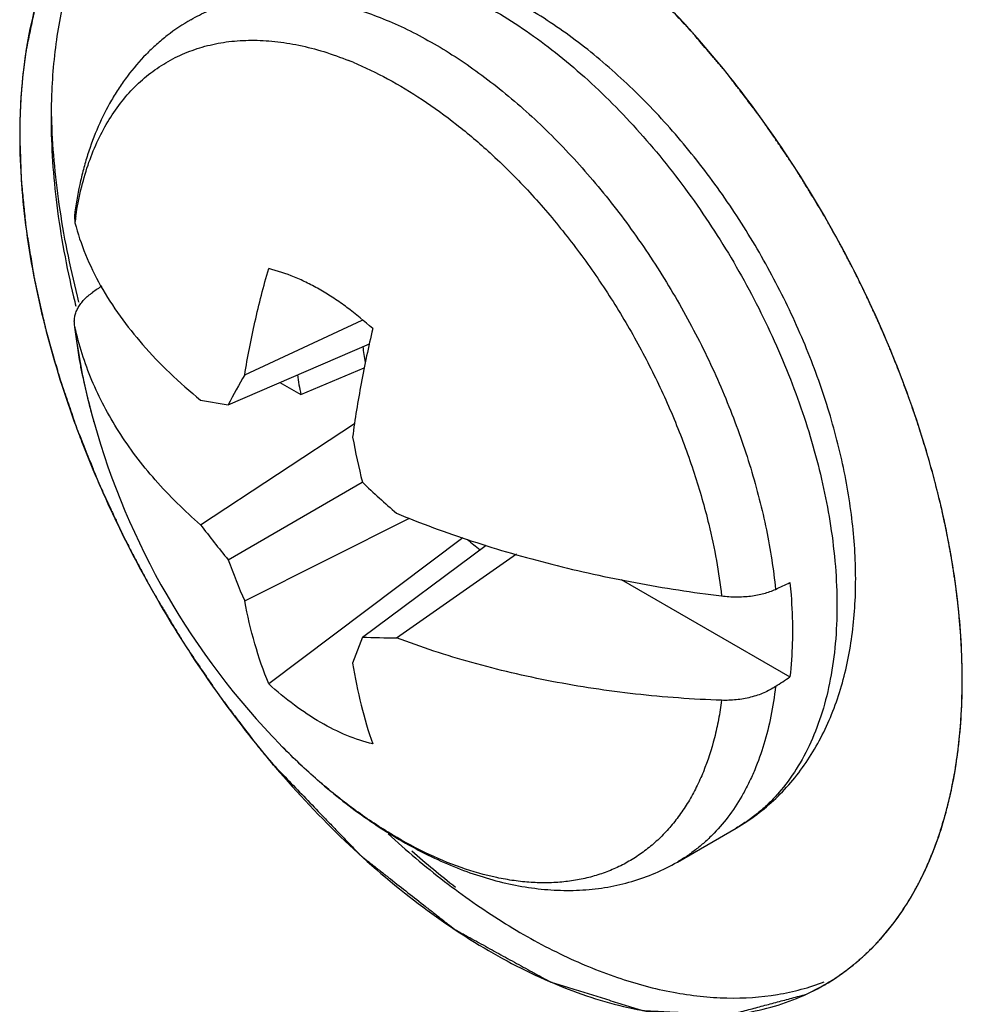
# Model space of a CAD drawing. Header units: inches. Extents: x 0 to 34, y 0 to 22.
# Tile 40 of 47: x 29.59 to 29.802, y 16.473 to 16.694. Entities that reach past the tile are written whole.
import ezdxf

# ---------------------------------------------------------------- set-up
doc = ezdxf.new("R2010")
doc.units = ezdxf.units.IN
doc.header["$LTSCALE"] = 1.87
doc.header["$MEASUREMENT"] = 0
doc.layers.get('0').update_dxf_attribs({"linetype": 'CONTINUOUS'})
doc.layers.add('02___PRT_ALL_AXES', color=7, linetype='CONTINUOUS')
doc.layers.add('03___PRT_ALL_CURVES', color=7, linetype='CONTINUOUS')

msp = doc.modelspace()

# ---------------------------------------------------------------- linework, layer by layer
at = {"color": 7, "linetype": 'CONTINUOUS'}
for p, q in [((29.6018554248, 16.6502427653), (29.6019604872, 16.6486739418)), ((29.6401608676, 16.6144303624), (29.666624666, 16.626762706)), ((29.6019604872, 16.6251668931), (29.6018596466, 16.6257738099)), ((29.6364526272, 16.6076668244), (29.6682289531, 16.6214085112)), ((29.6528053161, 16.6099739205), (29.6670657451, 16.6160225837)), ((29.6480871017, 16.6126981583), (29.6528053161, 16.6099739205)), ((29.6302512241, 16.6087097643), (29.6364526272, 16.6076668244)), ((29.6062011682, 16.6038617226), (29.6061908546, 16.6038984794)), ((29.6302512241, 16.5806721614), (29.6649001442, 16.6034339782)), ((29.6364526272, 16.5728096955), (29.6666393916, 16.5902389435)), ((29.6401608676, 16.5635081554), (29.6772673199, 16.5821713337)), ((29.6892342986, 16.5777582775), (29.6455656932, 16.5448360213)), ((29.6666407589, 16.5553794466), (29.694486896, 16.5760726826)), ((29.6743525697, 16.5552085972), (29.7013050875, 16.5740928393)), ((29.724911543, 16.5683406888), (29.7628856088, 16.5464149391)), ((29.6666407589, 16.5553794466), (29.6644429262, 16.5494879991)), ((29.7375340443, 16.5047294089), (29.7507736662, 16.5123738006))]:
    msp.add_line(p, q, dxfattribs=at)
for centre, radius, start, end in [((29.6347977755, 16.6132777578), 0.077465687, 67.3926888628, 68.1451662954), ((29.7177224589, 16.6685202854), 0.1281860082, 175.937762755, 177.8259432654), ((29.7326955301, 16.6723058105), 0.1360937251, 178.2060460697, 180.010434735), ((29.7248255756, 16.6682348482), 0.135294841, 177.8192637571, 180.0154865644), ((29.6785550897, 16.6386984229), 0.0772414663, 171.4180695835, 172.579685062), ((29.8044462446, 16.680497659), 0.2085072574, 193.4550706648, 194.0486222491), ((29.8127156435, 16.680478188), 0.2243765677, 194.5216727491, 200.2648493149), ((29.719879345, 16.6271295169), 0.0535131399, 186.8053243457, 190.6491362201), ((29.7461332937, 16.6431917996), 0.1453542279, 191.5684173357, 195.6831204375), ((29.7883188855, 16.5288015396), 0.1711230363, 149.9739753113, 152.5568100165), ((29.7121609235, 16.6225393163), 0.0606710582, 187.6631531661, 191.9528638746), ((29.8271042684, 16.6854466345), 0.2395956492, 200.1876709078, 201.2114698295), ((29.7697566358, 16.649776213), 0.1698779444, 195.6674371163, 224.3055635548), ((29.8808843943, 16.641844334), 0.2203717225, 190.837212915, 193.543587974), ((29.8176359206, 16.7490660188), 0.2191491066, 226.4484828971, 229.1700115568), ((29.7680961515, 16.6830184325), 0.1716857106, 216.5929251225, 219.9352454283), ((29.7258533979, 16.6187080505), 0.0545457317, 229.3290310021, 233.1615764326), ((29.7967115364, 16.6313100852), 0.1706025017, 200.0539396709, 203.4173855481), ((29.6743875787, 16.7309223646), 0.1757137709, 267.4731405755, 269.988584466), ((29.8296507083, 16.6819021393), 0.2400370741, 218.7935406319, 219.8062466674), ((29.745499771, 16.5205045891), 0.0501784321, 300.015023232, 308.9834478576)]:
    msp.add_arc(centre, radius, start, end, dxfattribs=at)
for major_axis, ratio, start_param, end_param in [((0.8872504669, 0.5983558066), 0.0751393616, 1.7276793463, 1.7301039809), ((0.8878346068, 0.418699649), 0.0749389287, -1.6415274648, -1.6378582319), ((0.8872504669, 0.5983558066), 0.0751393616, -1.6568314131, -1.6531621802)]:
    msp.add_ellipse((29.791074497, 16.6620847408), major_axis=major_axis, ratio=ratio, start_param=start_param, end_param=end_param, dxfattribs=at)
for points, knots in [([(29.8016627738, 16.5457159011), (29.8016627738, 16.5515988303), (29.8009040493, 16.5637381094), (29.7977935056, 16.5821825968), (29.7927104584, 16.6011019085), (29.7857678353, 16.6201268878), (29.7770930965, 16.6388976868), (29.7668565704, 16.6570581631), (29.7552498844, 16.6742554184), (29.7424986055, 16.6901612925), (29.7288468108, 16.7044716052), (29.7145519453, 16.7169109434), (29.6998874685, 16.727246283), (29.6851207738, 16.7352727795), (29.6705271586, 16.7408431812), (29.6563602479, 16.7438212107), (29.6428897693, 16.7441366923), (29.6343572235, 16.7424778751), (29.6303879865, 16.7411971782)], [0, 0, 0, 0, 0.0611681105, 0.1261451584, 0.1941900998, 0.2645695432, 0.3364679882, 0.4089560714, 0.4810937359, 0.5519555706, 0.6206740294, 0.6864608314, 0.7486752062, 0.8068468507, 0.8607691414, 0.9105315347, 0.9566345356, 1, 1, 1, 1]), ([(29.6205931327, 16.7368588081), (29.6183807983, 16.7355812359), (29.6141150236, 16.7326560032), (29.6083876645, 16.7272957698), (29.6033529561, 16.7209959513), (29.5990566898, 16.7138087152), (29.5955207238, 16.7057948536), (29.5917628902, 16.6937933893), (29.5903260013, 16.6841772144), (29.5898584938, 16.6776009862)], [0, 0, 0, 0, 0.1103616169, 0.2224142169, 0.3377020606, 0.4575827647, 0.5831426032, 0.7151963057, 1, 1, 1, 1]), ([(29.6108119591, 16.7253115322), (29.6085926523, 16.7221555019), (29.6046265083, 16.7151735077), (29.6003365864, 16.7034834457), (29.5975890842, 16.6904486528), (29.5968169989, 16.6812978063), (29.5966685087, 16.6765662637)], [0, 0, 0, 0, 0.2250955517, 0.4655968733, 0.7238172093, 1, 1, 1, 1]), ([(29.6280288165, 16.6943858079), (29.6293038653, 16.6951220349), (29.6319588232, 16.696447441), (29.6361813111, 16.6979536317), (29.640630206, 16.6989768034), (29.6452819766, 16.6995110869), (29.6501131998, 16.6995565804), (29.6550999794, 16.6991129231), (29.6602183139, 16.6981846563), (29.665443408, 16.6967759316), (29.6707506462, 16.6948952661), (29.676114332, 16.6925512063), (29.6815092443, 16.6897561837), (29.6869091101, 16.6865231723), (29.6922885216, 16.6828684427), (29.6994921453, 16.6773848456), (29.7082657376, 16.6695707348), (29.7181658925, 16.6589725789), (29.7273865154, 16.6472332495), (29.7357502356, 16.6345784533), (29.7430963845, 16.6212515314), (29.7482803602, 16.6097380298), (29.7517931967, 16.6004068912), (29.7540799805, 16.5934394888), (29.7560204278, 16.5865015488), (29.757605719, 16.5796261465), (29.7588271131, 16.5728478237), (29.759404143, 16.5683505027), (29.7596277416, 16.5661273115)], [0, 0, 0, 0, 0.0213140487, 0.0428335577, 0.0647539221, 0.08725333, 0.1104848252, 0.1345752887, 0.1596213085, 0.1856929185, 0.2128318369, 0.2410570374, 0.2703639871, 0.3007299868, 0.3321139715, 0.3644607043, 0.4317357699, 0.5019009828, 0.5741474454, 0.6475788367, 0.7212512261, 0.794211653, 0.8301419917, 0.8655505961, 0.9003326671, 0.9343972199, 0.9676539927, 1, 1, 1, 1]), ([(29.6960210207, 16.6966055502), (29.6982903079, 16.6952952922), (29.7028200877, 16.692444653), (29.7094247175, 16.687628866), (29.7159297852, 16.6822186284), (29.7222868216, 16.6762558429), (29.7284498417, 16.6697837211), (29.7343735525, 16.6628498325), (29.7400143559, 16.6555052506), (29.7471141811, 16.645219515), (29.7550205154, 16.6317063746), (29.7615247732, 16.61753804), (29.7657670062, 16.6060102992), (29.7684141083, 16.597425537), (29.7705274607, 16.5889134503), (29.7715863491, 16.5832385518), (29.7720185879, 16.580428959)], [0, 0, 0, 0, 0.055001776, 0.1122263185, 0.1714539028, 0.2324805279, 0.2950706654, 0.3589468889, 0.4238142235, 0.4893643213, 0.6211888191, 0.7518660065, 0.8160011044, 0.8789175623, 0.9403330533, 1, 1, 1, 1]), ([(29.7507736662, 16.5123738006), (29.7523843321, 16.5133037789), (29.7554974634, 16.5153619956), (29.7597700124, 16.5189940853), (29.7636104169, 16.5231233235), (29.7669961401, 16.5276973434), (29.7699101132, 16.5326673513), (29.7731982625, 16.539824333), (29.7755074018, 16.5475629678), (29.776913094, 16.5556595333), (29.7775409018, 16.5620275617), (29.7777371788, 16.5685886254), (29.7775100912, 16.575317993), (29.776867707, 16.5821885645), (29.7758180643, 16.5891722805), (29.7743699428, 16.5962393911), (29.772533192, 16.6033588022), (29.7703185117, 16.6104981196), (29.766862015, 16.6200444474), (29.7616734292, 16.6318044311), (29.7542140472, 16.6453766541), (29.7470413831, 16.6561134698), (29.7407954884, 16.6642352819), (29.7359096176, 16.6700257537), (29.7308296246, 16.675505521), (29.7255790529, 16.6806477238), (29.7201796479, 16.6854267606), (29.7146525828, 16.6898190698), (29.7090210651, 16.6938006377), (29.7051618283, 16.6961985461), (29.7032213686, 16.6973189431)], [0, 0, 0, 0, 0.0253702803, 0.0507612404, 0.0763232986, 0.102121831, 0.1282350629, 0.1547678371, 0.2094180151, 0.2377441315, 0.2668011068, 0.2966222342, 0.3272209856, 0.3585895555, 0.3906999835, 0.4235077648, 0.4569507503, 0.4909549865, 0.5254330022, 0.5954036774, 0.6660377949, 0.7364425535, 0.7712911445, 0.8057601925, 0.8397531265, 0.8731813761, 0.9059692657, 0.9380688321, 0.9694349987, 1, 1, 1, 1]), ([(29.6280287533, 16.6943859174), (29.6261880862, 16.6933231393), (29.6235324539, 16.6915337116), (29.6202637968, 16.6888045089), (29.6171701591, 16.6858448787), (29.6143643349, 16.6825696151), (29.6118710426, 16.6790358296), (29.6095653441, 16.6753038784), (29.6070676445, 16.6703256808), (29.6051040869, 16.6650539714), (29.6038301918, 16.660663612), (29.6027382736, 16.656099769), (29.6021516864, 16.6526005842), (29.6018551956, 16.6502415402)], [0, 0, 0, 0, 0.1198396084, 0.1798042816, 0.2399611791, 0.3610778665, 0.4221778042, 0.4836925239, 0.6082770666, 0.735490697, 0.8002874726, 0.8659434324, 1, 1, 1, 1]), ([(29.6021784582, 16.6502246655), (29.6024770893, 16.6522024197), (29.6032141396, 16.6560498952), (29.6047886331, 16.6615770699), (29.6067992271, 16.666695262), (29.6092347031, 16.6713716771), (29.6120812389, 16.675577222), (29.6153234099, 16.6792832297), (29.6189409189, 16.6824643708), (29.6229107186, 16.685097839), (29.627205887, 16.687165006), (29.6317966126, 16.6886526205), (29.6366516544, 16.6895513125), (29.6417386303, 16.6898583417), (29.6470249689, 16.6895726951), (29.6524780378, 16.6886994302), (29.658063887, 16.6872443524), (29.6617701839, 16.6859238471), (29.6636348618, 16.6851759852)], [0, 0, 0, 0, 0.0714317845, 0.139709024, 0.204963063, 0.2674769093, 0.327628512, 0.3858942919, 0.4428531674, 0.4991569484, 0.555495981, 0.6125584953, 0.6709899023, 0.7313577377, 0.7941336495, 0.8596788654, 0.9282508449, 1, 1, 1, 1]), ([(29.6645766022, 16.6847910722), (29.6672212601, 16.6836899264), (29.6725383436, 16.6811282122), (29.6803087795, 16.6764339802), (29.6880146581, 16.670833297), (29.6929578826, 16.666616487), (29.6954014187, 16.6643783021)], [0, 0, 0, 0, 0.2313887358, 0.475759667, 0.7323514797, 1, 1, 1, 1]), ([(29.5966018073, 16.6722810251), (29.5966018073, 16.6657215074), (29.5975450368, 16.6521520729), (29.6000327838, 16.638791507), (29.6016619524, 16.6319816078)], [0, 0, 0, 0, 0.4836837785, 1, 1, 1, 1]), ([(29.5895307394, 16.6681982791), (29.5895307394, 16.6610427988), (29.5906528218, 16.6462088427), (29.5935882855, 16.631641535), (29.5955072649, 16.6242166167)], [0, 0, 0, 0, 0.4826835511, 1, 1, 1, 1]), ([(29.6954014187, 16.6643783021), (29.6983077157, 16.6617162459), (29.7039852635, 16.6560590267), (29.7119184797, 16.6468376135), (29.7193096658, 16.6368589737), (29.7260502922, 16.6262694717), (29.7320424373, 16.6152233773), (29.7371990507, 16.6038812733), (29.7414447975, 16.5924092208), (29.7436653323, 16.5846516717), (29.7446004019, 16.5807906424)], [0, 0, 0, 0, 0.1202705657, 0.2442760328, 0.37088528, 0.4988860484, 0.6270281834, 0.7540617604, 0.8787700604, 1, 1, 1, 1]), ([(29.6019604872, 16.6486739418), (29.6025833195, 16.6462519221), (29.6042138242, 16.641386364), (29.6064610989, 16.6367772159), (29.6077394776, 16.6344987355)], [0, 0, 0, 0, 0.4890690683, 1, 1, 1, 1]), ([(29.6401608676, 16.6144303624), (29.6408038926, 16.6184114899), (29.6423692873, 16.6264409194), (29.6444160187, 16.6343605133), (29.6455656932, 16.638339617)], [0, 0, 0, 0, 0.4933245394, 1, 1, 1, 1]), ([(29.6689781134, 16.624821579), (29.6671274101, 16.626507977), (29.6642703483, 16.6288776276), (29.6602855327, 16.6316709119), (29.6573241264, 16.6335052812), (29.654361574, 16.6350997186), (29.6505081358, 16.6368595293), (29.6475419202, 16.6378582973), (29.6455656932, 16.638339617)], [0, 0, 0, 0, 0.2751677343, 0.4070043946, 0.5345991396, 0.6577844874, 0.7764641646, 1, 1, 1, 1]), ([(29.6077394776, 16.6344987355), (29.6103956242, 16.6297646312), (29.6153734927, 16.6229409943), (29.6233191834, 16.6146686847), (29.6278546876, 16.6106707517), (29.6302512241, 16.6087097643)], [0, 0, 0, 0, 0.473456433, 0.7299174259, 1, 1, 1, 1]), ([(29.6018595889, 16.6257738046), (29.6018239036, 16.6260920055), (29.601805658, 16.626739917), (29.6019410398, 16.6277130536), (29.6022370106, 16.628678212), (29.6026898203, 16.6296240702), (29.6032941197, 16.6305404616), (29.6043173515, 16.631738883), (29.6052561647, 16.6325181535), (29.605935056, 16.6329880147)], [0, 0, 0, 0, 0.1104696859, 0.2223990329, 0.3375415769, 0.4573599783, 0.5829827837, 0.7151523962, 1, 1, 1, 1]), ([(29.6019284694, 16.6251726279), (29.6023433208, 16.6216279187), (29.6034969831, 16.6144609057), (29.6052058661, 16.6074073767), (29.606200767, 16.6038632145)], [0, 0, 0, 0, 0.4922584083, 1, 1, 1, 1]), ([(29.6037318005, 16.614042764), (29.6035410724, 16.6149790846), (29.6028301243, 16.6186666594), (29.6022755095, 16.6223847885), (29.6019604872, 16.6251668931)], [0, 0, 0, 0, 0.2544444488, 1, 1, 1, 1]), ([(29.6302512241, 16.5806721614), (29.6266239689, 16.5838077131), (29.6215375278, 16.5887995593), (29.6156311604, 16.596043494), (29.6117830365, 16.6015819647), (29.608472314, 16.6072792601), (29.605709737, 16.6131169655), (29.6035069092, 16.6190740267), (29.6024104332, 16.6231315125), (29.6019604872, 16.6251668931)], [0, 0, 0, 0, 0.268236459, 0.3970169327, 0.5225228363, 0.6451219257, 0.7652483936, 0.8833815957, 1, 1, 1, 1]), ([(29.6689781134, 16.624821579), (29.668013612, 16.6207364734), (29.6662975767, 16.6126337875), (29.6649831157, 16.6044557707), (29.6644429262, 16.6004102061)], [0, 0, 0, 0, 0.5070028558, 1, 1, 1, 1]), ([(29.6037408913, 16.5987582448), (29.6060767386, 16.5927391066), (29.6112609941, 16.5808143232), (29.6203828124, 16.563538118), (29.6307829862, 16.5469995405), (29.6385184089, 16.5365475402), (29.642563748, 16.5315150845)], [0, 0, 0, 0, 0.2485605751, 0.4999976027, 0.7514269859, 1, 1, 1, 1]), ([(29.6743525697, 16.5832462), (29.6771035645, 16.5821125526), (29.6827112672, 16.5799283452), (29.6942960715, 16.5758986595), (29.7094025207, 16.5715308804), (29.7281792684, 16.5674173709), (29.7410009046, 16.5654434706), (29.7474914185, 16.5646462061)], [0, 0, 0, 0, 0.1179492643, 0.2384941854, 0.4861410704, 0.7407743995, 1, 1, 1, 1]), ([(29.7446004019, 16.5807906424), (29.7452546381, 16.5780892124), (29.7463886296, 16.5727346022), (29.7471887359, 16.5673193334), (29.7474914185, 16.5646462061)], [0, 0, 0, 0, 0.508164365, 1, 1, 1, 1]), ([(29.7720185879, 16.580428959), (29.7724847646, 16.5773987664), (29.7731933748, 16.5714339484), (29.7734492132, 16.5654311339), (29.7734492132, 16.5624959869)], [0, 0, 0, 0, 0.5108894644, 1, 1, 1, 1]), ([(29.7628856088, 16.5676431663), (29.7629761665, 16.5667163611), (29.7632893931, 16.5630809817), (29.7634332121, 16.5594304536), (29.7634332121, 16.5567128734)], [0, 0, 0, 0, 0.2552124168, 1, 1, 1, 1]), ([(29.7474914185, 16.5646462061), (29.7485858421, 16.5645117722), (29.750769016, 16.5643733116), (29.7534730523, 16.5645212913), (29.7555470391, 16.5648408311), (29.7570043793, 16.5651711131), (29.7583644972, 16.5655910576), (29.7592214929, 16.5659383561), (29.7596277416, 16.5661273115)], [0, 0, 0, 0, 0.2674495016, 0.529218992, 0.6550779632, 0.776090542, 0.8913265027, 1, 1, 1, 1]), ([(29.6455656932, 16.5448360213), (29.6443806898, 16.5477891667), (29.642281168, 16.5539401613), (29.6407824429, 16.5602621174), (29.6401608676, 16.5635081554)], [0, 0, 0, 0, 0.4905206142, 1, 1, 1, 1]), ([(29.7734492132, 16.5624959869), (29.7734492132, 16.5596448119), (29.7732190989, 16.5540852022), (29.7721251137, 16.5460341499), (29.7702970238, 16.5385612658), (29.7677490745, 16.5317393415), (29.7645027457, 16.5256339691), (29.7612026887, 16.5211531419), (29.7582543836, 16.5180173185), (29.7559111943, 16.5159013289), (29.7534231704, 16.5140059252), (29.7516698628, 16.5128912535), (29.7507736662, 16.5123738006)], [0, 0, 0, 0, 0.1485449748, 0.289454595, 0.4226456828, 0.5485356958, 0.6678750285, 0.7817913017, 0.8372265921, 0.8919105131, 0.9460844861, 1, 1, 1, 1]), ([(29.7634332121, 16.5567128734), (29.7634332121, 16.5558329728), (29.7633892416, 16.5523947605), (29.7631657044, 16.5489581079), (29.7628856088, 16.5464149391)], [0, 0, 0, 0, 0.2559005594, 1, 1, 1, 1]), ([(29.7474914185, 16.5411391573), (29.7410154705, 16.5413702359), (29.728209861, 16.5422999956), (29.7094135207, 16.5451247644), (29.6914293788, 16.5493307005), (29.6799053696, 16.5530963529), (29.6743525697, 16.5552085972)], [0, 0, 0, 0, 0.2599370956, 0.5144571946, 0.7616878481, 1, 1, 1, 1]), ([(29.6644429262, 16.5494879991), (29.6649609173, 16.5463215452), (29.6662042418, 16.5401903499), (29.667974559, 16.5341873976), (29.6689781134, 16.5313179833)], [0, 0, 0, 0, 0.5134992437, 1, 1, 1, 1]), ([(29.6572719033, 16.5361622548), (29.6552284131, 16.5373421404), (29.6511666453, 16.5400391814), (29.6474163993, 16.5431496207), (29.6455656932, 16.5448360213)], [0, 0, 0, 0, 0.4851801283, 1, 1, 1, 1]), ([(29.787452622, 16.4926853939), (29.7898378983, 16.4960774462), (29.7940623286, 16.5036395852), (29.7984787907, 16.5163579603), (29.8011144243, 16.5305811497), (29.8016627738, 16.5405582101), (29.8016627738, 16.5457159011)], [0, 0, 0, 0, 0.2233526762, 0.4632875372, 0.7221961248, 1, 1, 1, 1]), ([(29.7596277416, 16.5442477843), (29.7593722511, 16.5420025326), (29.7586975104, 16.537631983), (29.7571419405, 16.5313413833), (29.7553978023, 16.5264271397), (29.7537467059, 16.522760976), (29.7519702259, 16.5193480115), (29.7494523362, 16.515399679), (29.7464990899, 16.5118663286), (29.7439241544, 16.5093611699), (29.7419000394, 16.507649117), (29.7397739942, 16.5060954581), (29.7382900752, 16.5051660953), (29.7375339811, 16.5047295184)], [0, 0, 0, 0, 0.1443334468, 0.282056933, 0.4133328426, 0.4767361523, 0.538749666, 0.6589761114, 0.7750525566, 0.8319453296, 0.8882789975, 0.9442345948, 1, 1, 1, 1]), ([(29.7596277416, 16.5442477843), (29.7588069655, 16.543701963), (29.7569906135, 16.5427438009), (29.7540057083, 16.5417487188), (29.7507947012, 16.5411790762), (29.748591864, 16.5410998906), (29.7474914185, 16.5411391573)], [0, 0, 0, 0, 0.2326853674, 0.4816682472, 0.7400609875, 1, 1, 1, 1]), ([(29.7474914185, 16.5411391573), (29.7473035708, 16.5396971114), (29.7468544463, 16.5368670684), (29.7456580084, 16.5314494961), (29.7440031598, 16.5263180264), (29.7418648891, 16.5215688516), (29.7400723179, 16.5182936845), (29.7380718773, 16.51526015), (29.7358689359, 16.5124784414), (29.7334706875, 16.5099577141), (29.7308846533, 16.5077064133), (29.728118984, 16.5057324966), (29.7251831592, 16.5040420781), (29.7220865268, 16.5026416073), (29.7188398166, 16.5015349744), (29.7154537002, 16.5007258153), (29.7119393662, 16.5002168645), (29.7083083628, 16.5000085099), (29.7045723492, 16.5001018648), (29.7007431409, 16.5004959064), (29.695445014, 16.5014347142), (29.6886444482, 16.503386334), (29.680452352, 16.5068415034), (29.6721956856, 16.5114015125), (29.6639760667, 16.5170082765), (29.6558945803, 16.5235912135), (29.6507533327, 16.528492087), (29.6482258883, 16.5310799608)], [0, 0, 0, 0, 0.0330886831, 0.0651499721, 0.1261943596, 0.1553061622, 0.1835621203, 0.2110538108, 0.2378887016, 0.2641930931, 0.2901077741, 0.3157850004, 0.3413841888, 0.3670672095, 0.3929931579, 0.4193136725, 0.4461693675, 0.473684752, 0.5019690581, 0.5311128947, 0.5611881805, 0.6243061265, 0.6916025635, 0.7630841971, 0.8385633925, 0.9176934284, 1, 1, 1, 1]), ([(29.6689781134, 16.5313179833), (29.667001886, 16.5317993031), (29.6629712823, 16.5331564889), (29.6591767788, 16.5350624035), (29.6572719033, 16.5361622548)], [0, 0, 0, 0, 0.4804422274, 1, 1, 1, 1]), ([(29.6482258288, 16.5310799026), (29.6516026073, 16.5276224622), (29.6568646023, 16.5227199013), (29.6642859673, 16.5168393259), (29.6716753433, 16.5116286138), (29.679323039, 16.5071852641), (29.6871663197, 16.5036554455), (29.6930042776, 16.5015295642), (29.6988526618, 16.499912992), (29.7046913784, 16.4988278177), (29.7104954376, 16.4982981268), (29.7162343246, 16.4983465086), (29.7218663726, 16.4989976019), (29.7273410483, 16.5002597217), (29.7326022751, 16.5021408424), (29.7359289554, 16.5038026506), (29.7375340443, 16.5047294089)], [0, 0, 0, 0, 0.1448839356, 0.2151243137, 0.2837430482, 0.4158509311, 0.4794245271, 0.5414066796, 0.6019219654, 0.661122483, 0.7192059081, 0.7763771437, 0.8328687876, 0.8888373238, 0.9444362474, 1, 1, 1, 1]), ([(29.645250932, 16.5282319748), (29.6501382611, 16.5223676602), (29.6602387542, 16.5113586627), (29.6765612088, 16.4969413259), (29.6933766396, 16.4852755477), (29.7102775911, 16.4766654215), (29.7244250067, 16.4721130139), (29.7353423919, 16.470322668), (29.7430995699, 16.4698824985), (29.7505610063, 16.4703237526), (29.757677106, 16.471651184), (29.7643985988, 16.4738513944), (29.7685978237, 16.4758989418), (29.7706003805, 16.4770553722)], [0, 0, 0, 0, 0.1570070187, 0.3066727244, 0.4470493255, 0.5767976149, 0.6954878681, 0.7509197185, 0.8039741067, 0.8549571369, 0.9042778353, 0.9524389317, 1, 1, 1, 1]), ([(29.6724349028, 16.5111062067), (29.6765119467, 16.5073516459), (29.6847735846, 16.5003473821), (29.6977098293, 16.4912578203), (29.7107333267, 16.4839597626), (29.7236517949, 16.4785599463), (29.7362837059, 16.475147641), (29.7484501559, 16.4737885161), (29.7599663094, 16.4745206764), (29.7672039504, 16.4764547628), (29.770590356, 16.4777590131)], [0, 0, 0, 0, 0.1528607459, 0.2982828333, 0.4354061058, 0.5637978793, 0.6834777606, 0.7950818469, 0.899915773, 1, 1, 1, 1]), ([(29.7770668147, 16.4814995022), (29.7790229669, 16.4830803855), (29.78275781, 16.4865829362), (29.7859655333, 16.4905706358), (29.787452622, 16.4926853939)], [0, 0, 0, 0, 0.4931207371, 1, 1, 1, 1])]:
    msp.add_open_spline(points, degree=3, knots=knots, dxfattribs=at)
at = {"layer": '02___PRT_ALL_AXES', "color": 7, "linetype": 'CONTINUOUS'}
for centre, radius, start, end in [((29.814066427, 16.6855197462), 0.2182307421, 194.1570945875, 194.5275382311), ((29.8081342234, 16.6540560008), 0.1963107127, 228.4015833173, 232.1299258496)]:
    msp.add_arc(centre, radius, start, end, dxfattribs=at)
msp.add_open_spline([(29.5966510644, 16.6725625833), (29.5968208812, 16.6659548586), (29.5980519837, 16.6523428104), (29.6007462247, 16.6389532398), (29.60246362, 16.6321445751)], degree=3, knots=[0, 0, 0, 0, 0.4848878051, 1, 1, 1, 1], dxfattribs=at)
at = {"layer": '03___PRT_ALL_CURVES', "color": 4, "linetype": 'CONTINUOUS'}
for p, q in [((29.591016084, 16.6877649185), (29.5903671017, 16.6830650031)), ((29.642563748, 16.5315150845), (29.6464567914, 16.526796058)), ((29.7863218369, 16.4911305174), (29.7873641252, 16.492559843)), ((29.7839413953, 16.4881738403), (29.7863218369, 16.4911305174)), ((29.766568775, 16.474965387), (29.7698072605, 16.4766070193)), ((29.7698072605, 16.4766070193), (29.7707025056, 16.4771144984))]:
    msp.add_line(p, q, dxfattribs=at)
for points, knots in [([(29.6153053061, 16.7333411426), (29.6145614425, 16.7326791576), (29.6134456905, 16.7316861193), (29.6119578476, 16.7303623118), (29.6110283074, 16.7295344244), (29.6102838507, 16.7288732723), (29.609820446, 16.7284574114), (29.6094922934, 16.7281716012), (29.6093106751, 16.7280000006), (29.60915127, 16.7277972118), (29.608944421, 16.7275543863), (29.6084542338, 16.7269628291), (29.6077163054, 16.7260792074), (29.6067340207, 16.7248987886), (29.6057509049, 16.7237194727), (29.6050148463, 16.7228333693), (29.6045222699, 16.7222449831), (29.6043197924, 16.7219963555), (29.6041513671, 16.7218055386), (29.6040065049, 16.7215851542), (29.6037639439, 16.7211857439), (29.6034117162, 16.7206223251), (29.602851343, 16.7197168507), (29.6021497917, 16.7185863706), (29.6014485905, 16.7174554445), (29.6008876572, 16.7165506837), (29.600466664, 16.7158724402), (29.6001168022, 16.7153061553), (29.599869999, 16.714911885), (29.5997319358, 16.7146832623), (29.5996200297, 16.7145211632), (29.599540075, 16.7143232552), (29.5994223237, 16.7140718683), (29.5992214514, 16.7136261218), (29.5989317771, 16.7129923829), (29.5985853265, 16.7122305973), (29.5981230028, 16.7112153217), (29.5975451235, 16.7099461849), (29.5969676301, 16.7086766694), (29.596504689, 16.7076619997), (29.5962175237, 16.7070256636), (29.5960121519, 16.7065845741), (29.5959016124, 16.7063257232), (29.5958167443, 16.7060412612), (29.5957018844, 16.7056944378), (29.5954334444, 16.7048548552), (29.5950277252, 16.7035985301), (29.5944886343, 16.701921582), (29.5939485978, 16.7002455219), (29.5935450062, 16.6989871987), (29.5932738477, 16.6981501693), (29.5931639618, 16.6977986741), (29.5930688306, 16.6975238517), (29.593000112, 16.697225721), (29.5928921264, 16.6966931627), (29.5927314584, 16.6959380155), (29.592477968, 16.6947266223), (29.5921598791, 16.6932134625), (29.5916516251, 16.6907917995), (29.5912702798, 16.6889756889), (29.591016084, 16.6877649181)], [0, 0, 0, 0, 0.0625, 0.09375, 0.125, 0.140625, 0.15625, 0.1640625, 0.16796875, 0.171875, 0.1796875, 0.1875, 0.21875, 0.25, 0.28125, 0.3125, 0.3203125, 0.328125, 0.33203125, 0.3359375, 0.34375, 0.359375, 0.375, 0.40625, 0.4375, 0.453125, 0.46875, 0.484375, 0.4921875, 0.49609375, 0.5, 0.50390625, 0.5078125, 0.515625, 0.53125, 0.546875, 0.5625, 0.59375, 0.625, 0.640625, 0.65625, 0.6640625, 0.66796875, 0.671875, 0.6796875, 0.6875, 0.71875, 0.75, 0.78125, 0.8125, 0.8203125, 0.828125, 0.83203125, 0.8359375, 0.84375, 0.859375, 0.875, 0.90625, 0.9375, 1, 1, 1, 1]), ([(29.7706985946, 16.6500762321), (29.7698468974, 16.6514715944), (29.7685692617, 16.6535645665), (29.7668661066, 16.6563554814), (29.7658008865, 16.6580992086), (29.7649504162, 16.6594955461), (29.7644149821, 16.6603651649), (29.7639955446, 16.6610679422), (29.7635435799, 16.661744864), (29.7627375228, 16.6629174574), (29.7615939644, 16.6645989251), (29.7602180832, 16.6666137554), (29.7588439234, 16.6686301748), (29.7576960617, 16.6703076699), (29.7568975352, 16.6714872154), (29.7564335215, 16.6721530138), (29.7559404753, 16.6727878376), (29.755334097, 16.6735919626), (29.7538705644, 16.6755130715), (29.7521663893, 16.6777580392), (29.7504595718, 16.679999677), (29.7496081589, 16.6811232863), (29.7491185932, 16.681761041), (29.7487599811, 16.6822514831), (29.7483686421, 16.6826955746), (29.7478582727, 16.6833038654), (29.7469598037, 16.6843608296), (29.7451668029, 16.6864804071), (29.7433714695, 16.6885962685), (29.7418347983, 16.6904137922), (29.7411919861, 16.6911663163), (29.7406835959, 16.6917794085), (29.7401537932, 16.6923520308), (29.7392166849, 16.6933353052), (29.737883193, 16.6947498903), (29.7362806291, 16.6964428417), (29.7346791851, 16.6981381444), (29.7333428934, 16.6995468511), (29.7324106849, 16.7005404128), (29.7318730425, 16.7010965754), (29.7313167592, 16.7016091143), (29.7306277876, 16.7022647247), (29.7295218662, 16.7033053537), (29.7281406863, 16.7046089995), (29.7259301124, 16.7066932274), (29.7242723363, 16.7082567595), (29.723167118, 16.709299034)], [0, 0, 0, 0, 0.0625, 0.09375, 0.125, 0.140625, 0.15625, 0.1640625, 0.171875, 0.1875, 0.21875, 0.25, 0.28125, 0.3125, 0.328125, 0.3359375, 0.34375, 0.359375, 0.375, 0.4375, 0.46875, 0.484375, 0.4921875, 0.5, 0.5078125, 0.515625, 0.53125, 0.5625, 0.625, 0.640625, 0.65625, 0.6640625, 0.671875, 0.6875, 0.71875, 0.75, 0.78125, 0.8125, 0.828125, 0.8359375, 0.84375, 0.859375, 0.875, 0.90625, 0.9375, 1, 1, 1, 1]), ([(29.5895307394, 16.6681982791), (29.5895734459, 16.6669458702), (29.5896375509, 16.6650672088), (29.5897228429, 16.6625625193), (29.589776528, 16.6609966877), (29.5898186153, 16.6597449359), (29.589846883, 16.6589605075), (29.5898627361, 16.6584155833), (29.5898779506, 16.6580976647), (29.58991635, 16.657755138), (29.589956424, 16.657335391), (29.5900591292, 16.6563210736), (29.5902103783, 16.6548025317), (29.5904139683, 16.6527760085), (29.5906158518, 16.6507504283), (29.5907881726, 16.6490608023), (29.5909009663, 16.6478811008), (29.5909776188, 16.6472022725), (29.591100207, 16.6465057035), (29.5912377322, 16.6456410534), (29.5915808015, 16.6435609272), (29.5919759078, 16.6411354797), (29.5923750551, 16.6387102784), (29.592571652, 16.6374964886), (29.5926885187, 16.6368048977), (29.5927634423, 16.6362805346), (29.592887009, 16.6357778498), (29.5930347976, 16.6351000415), (29.5933013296, 16.633917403), (29.5936779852, 16.6322260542), (29.5941316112, 16.6301973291), (29.5945096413, 16.6285062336), (29.5948112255, 16.6271540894), (29.5950018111, 16.6263074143), (29.5951310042, 16.62571791), (29.595211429, 16.6253760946), (29.5953167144, 16.6250156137), (29.5954398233, 16.6245713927), (29.5957422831, 16.6235000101), (29.5961929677, 16.6218951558), (29.5967959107, 16.6197540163), (29.5973971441, 16.6176134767), (29.5979021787, 16.6158288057), (29.5982480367, 16.6145811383), (29.5984576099, 16.613865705), (29.5987121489, 16.613140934), (29.5990149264, 16.6122381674), (29.5995079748, 16.6107919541), (29.6001213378, 16.6089847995), (29.6011043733, 16.6060930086), (29.6018412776, 16.6039242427), (29.6023326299, 16.6024783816)], [0, 0, 0, 0, 0.0625, 0.09375, 0.125, 0.140625, 0.15625, 0.1640625, 0.16796875, 0.171875, 0.1796875, 0.1875, 0.21875, 0.25, 0.28125, 0.3125, 0.328125, 0.3359375, 0.34375, 0.359375, 0.375, 0.4375, 0.46875, 0.484375, 0.4921875, 0.5, 0.5078125, 0.515625, 0.53125, 0.5625, 0.59375, 0.625, 0.640625, 0.65625, 0.6640625, 0.66796875, 0.671875, 0.6796875, 0.6875, 0.71875, 0.75, 0.78125, 0.8125, 0.828125, 0.8359375, 0.84375, 0.859375, 0.875, 0.90625, 0.9375, 1, 1, 1, 1]), ([(29.7875408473, 16.6149282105), (29.7872539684, 16.6156428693), (29.7866804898, 16.6170718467), (29.78603407, 16.6186809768), (29.7856049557, 16.6197514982), (29.7854234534, 16.6202008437), (29.7852845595, 16.6205526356), (29.7851225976, 16.6209325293), (29.7848284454, 16.6216103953), (29.7844138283, 16.6225720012), (29.7839139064, 16.6237286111), (29.7834145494, 16.6248853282), (29.78299852, 16.6258466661), (29.7827068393, 16.626525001), (29.782540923, 16.6269041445), (29.7823778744, 16.6272513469), (29.7821730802, 16.6276962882), (29.7818459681, 16.628402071), (29.7814368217, 16.6292864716), (29.7809462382, 16.6303465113), (29.7805364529, 16.6312311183), (29.7802514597, 16.631848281), (29.7800857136, 16.6322041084), (29.7799695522, 16.6324620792), (29.7798222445, 16.6327540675), (29.7796366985, 16.6331315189), (29.7793069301, 16.6337975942), (29.7788384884, 16.6347461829), (29.7782751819, 16.635885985), (29.7778061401, 16.6368347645), (29.7774305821, 16.6375955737), (29.7771964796, 16.6380671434), (29.7770077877, 16.6384533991), (29.7768242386, 16.638806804), (29.7765054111, 16.6394100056), (29.7760487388, 16.6402796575), (29.7755010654, 16.6413200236), (29.7749539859, 16.6423605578), (29.7744958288, 16.6432297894), (29.7741795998, 16.6438337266), (29.773991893, 16.6441859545), (29.7737778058, 16.6445650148), (29.7735192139, 16.6450296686), (29.7728911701, 16.646152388), (29.7719522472, 16.6478332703), (29.7711163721, 16.649328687), (29.7706985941, 16.6500762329)], [0, 0, 0, 0, 0.0625, 0.125, 0.140625, 0.15625, 0.1640625, 0.171875, 0.1875, 0.21875, 0.25, 0.28125, 0.3125, 0.328125, 0.3359375, 0.34375, 0.359375, 0.375, 0.40625, 0.4375, 0.46875, 0.484375, 0.4921875, 0.5, 0.5078125, 0.515625, 0.53125, 0.5625, 0.59375, 0.625, 0.640625, 0.65625, 0.6640625, 0.671875, 0.6875, 0.71875, 0.75, 0.78125, 0.8125, 0.828125, 0.8359375, 0.84375, 0.859375, 0.875, 0.9375, 1, 1, 1, 1]), ([(29.7980803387, 16.5793452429), (29.7977717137, 16.5807553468), (29.7973791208, 16.582519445), (29.7969284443, 16.5846319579), (29.7965843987, 16.5860496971), (29.7962273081, 16.5874706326), (29.7958754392, 16.5888893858), (29.7956533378, 16.5897788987), (29.7955013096, 16.5903961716), (29.7954091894, 16.5907572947), (29.7952973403, 16.5911500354), (29.7951642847, 16.5916301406), (29.7949476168, 16.5924043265), (29.7946781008, 16.5933702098), (29.7943540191, 16.5945291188), (29.7940844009, 16.5954978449), (29.7938679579, 16.5962657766), (29.7937076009, 16.5968610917), (29.7935397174, 16.5973824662), (29.7933185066, 16.5981034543), (29.7930410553, 16.5989958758), (29.7927086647, 16.6000703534), (29.7924310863, 16.6009655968), (29.792210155, 16.6016803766), (29.7920695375, 16.6021307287), (29.7919628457, 16.6024826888), (29.7918349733, 16.6028650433), (29.7916013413, 16.603548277), (29.7912728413, 16.604517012), (29.7907436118, 16.6060707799), (29.7902193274, 16.6076251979), (29.78968293, 16.6091748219), (29.7891048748, 16.610706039), (29.7883966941, 16.612626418), (29.7878257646, 16.6141607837), (29.7875408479, 16.6149282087)], [0, 0, 0, 0, 0.125, 0.15625, 0.1875, 0.25, 0.28125, 0.3125, 0.328125, 0.3359375, 0.34375, 0.359375, 0.375, 0.40625, 0.4375, 0.46875, 0.484375, 0.5, 0.515625, 0.53125, 0.5625, 0.59375, 0.625, 0.640625, 0.65625, 0.6640625, 0.671875, 0.6875, 0.71875, 0.75, 0.8125, 0.84375, 0.875, 0.9375, 1, 1, 1, 1]), ([(29.6023326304, 16.6024783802), (29.6029529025, 16.6009302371), (29.6038834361, 16.5986080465), (29.6051236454, 16.5955116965), (29.6058998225, 16.5935766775), (29.6065183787, 16.5920282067), (29.6069104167, 16.5910614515), (29.6072115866, 16.5902856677), (29.6075582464, 16.5895185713), (29.6081860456, 16.5881801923), (29.6090717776, 16.5862660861), (29.610139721, 16.5839701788), (29.6112052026, 16.5816736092), (29.6120970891, 16.5797611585), (29.6127141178, 16.5784198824), (29.6130780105, 16.5776574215), (29.6134844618, 16.5769099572), (29.6139779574, 16.5759704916), (29.6147756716, 16.5744702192), (29.6157701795, 16.5725938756), (29.6169640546, 16.570342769), (29.6179609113, 16.5684664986), (29.6186543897, 16.5671536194), (29.6190574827, 16.5664026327), (29.6193405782, 16.5658415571), (29.619697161, 16.5652722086), (29.620146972, 16.5645159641), (29.6209460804, 16.5631911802), (29.6220814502, 16.5612994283), (29.6234464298, 16.5590286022), (29.6245837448, 16.5571375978), (29.625492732, 16.5556219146), (29.6260630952, 16.5546811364), (29.6265142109, 16.5539135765), (29.6268667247, 16.5533788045), (29.6272232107, 16.5528554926), (29.6279341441, 16.551802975), (29.6290013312, 16.5502266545), (29.6304241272, 16.5481235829), (29.6318457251, 16.5460205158), (29.6330344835, 16.5442690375), (29.6338585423, 16.5430407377), (29.6343420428, 16.5423424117), (29.6348730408, 16.5416574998), (29.6355205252, 16.5407967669), (29.636565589, 16.5394221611), (29.6378688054, 16.5377030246), (29.6399556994, 16.5349528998), (29.6415204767, 16.5328901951), (29.6425637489, 16.5315150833)], [0, 0, 0, 0, 0.0625, 0.09375, 0.125, 0.140625, 0.15625, 0.1640625, 0.171875, 0.1875, 0.21875, 0.25, 0.28125, 0.3125, 0.328125, 0.3359375, 0.34375, 0.359375, 0.375, 0.40625, 0.4375, 0.46875, 0.484375, 0.4921875, 0.5, 0.5078125, 0.515625, 0.53125, 0.5625, 0.59375, 0.625, 0.640625, 0.65625, 0.6640625, 0.671875, 0.6796875, 0.6875, 0.71875, 0.75, 0.78125, 0.8125, 0.828125, 0.8359375, 0.84375, 0.859375, 0.875, 0.90625, 0.9375, 1, 1, 1, 1]), ([(29.8016627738, 16.5457159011), (29.8016511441, 16.5463636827), (29.8016291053, 16.5476586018), (29.8015954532, 16.5492804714), (29.8015813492, 16.5505712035), (29.8015208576, 16.5518864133), (29.8014470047, 16.5532090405), (29.8013783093, 16.5545279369), (29.8013336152, 16.5553553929), (29.801304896, 16.5559288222), (29.801284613, 16.5562654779), (29.8012497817, 16.5566359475), (29.8012112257, 16.5570874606), (29.8011467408, 16.5578163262), (29.8010671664, 16.5587253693), (29.800970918, 16.559816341), (29.8008918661, 16.5607278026), (29.8008262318, 16.5614513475), (29.8007834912, 16.5620094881), (29.8007160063, 16.5625085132), (29.8006346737, 16.5631945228), (29.8005300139, 16.5640450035), (29.8004058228, 16.5650683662), (29.8003016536, 16.5659212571), (29.8002192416, 16.5666019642), (29.8001657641, 16.567031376), (29.8001274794, 16.5673657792), (29.8000727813, 16.5677335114), (29.7999694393, 16.568392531), (29.7998257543, 16.5693258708), (29.7996518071, 16.5704494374), (29.7994776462, 16.5715717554), (29.7993058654, 16.5726955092), (29.7991247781, 16.5738147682), (29.7988389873, 16.575286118), (29.798497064, 16.5771325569), (29.7982188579, 16.578607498), (29.7980803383, 16.5793452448)], [0, 0, 0, 0, 0.0625, 0.125, 0.15625, 0.1875, 0.25, 0.28125, 0.3125, 0.328125, 0.3359375, 0.34375, 0.359375, 0.375, 0.40625, 0.4375, 0.46875, 0.484375, 0.5, 0.515625, 0.53125, 0.5625, 0.59375, 0.625, 0.640625, 0.65625, 0.6640625, 0.671875, 0.6875, 0.71875, 0.75, 0.78125, 0.8125, 0.84375, 0.875, 0.9375, 1, 1, 1, 1]), ([(29.7980112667, 16.515965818), (29.7981444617, 16.516511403), (29.7984109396, 16.5176021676), (29.7987103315, 16.5188311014), (29.7989105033, 16.5196477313), (29.7989930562, 16.5199919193), (29.7990610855, 16.5202581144), (29.7991218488, 16.5205577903), (29.7992247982, 16.5210977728), (29.7993737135, 16.5218611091), (29.7995512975, 16.5227802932), (29.7997303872, 16.5236996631), (29.7998755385, 16.5244625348), (29.8000007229, 16.5250805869), (29.8000929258, 16.5256702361), (29.8001968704, 16.526397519), (29.8003264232, 16.5272745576), (29.8004547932, 16.5281500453), (29.8005616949, 16.5288812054), (29.8006371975, 16.5293903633), (29.8006792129, 16.5296853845), (29.8007139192, 16.5298951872), (29.8007364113, 16.530148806), (29.8007706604, 16.5304716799), (29.8008286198, 16.53104384), (29.8009123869, 16.5318574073), (29.8010127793, 16.5328356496), (29.8011121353, 16.5338121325), (29.8011984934, 16.5346300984), (29.8012595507, 16.5352751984), (29.801291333, 16.5358866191), (29.801341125, 16.5366623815), (29.80139648, 16.5375886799), (29.8014533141, 16.5385150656), (29.8014994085, 16.53929061), (29.8015336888, 16.5398259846), (29.8015502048, 16.5401437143), (29.8015551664, 16.5405059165), (29.8015653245, 16.540943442), (29.8015793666, 16.5416519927), (29.8015976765, 16.5425347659), (29.8016265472, 16.5439488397), (29.8016482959, 16.5450090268), (29.8016627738, 16.5457159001)], [0, 0, 0, 0, 0.0625, 0.125, 0.140625, 0.15625, 0.1640625, 0.171875, 0.1875, 0.21875, 0.25, 0.28125, 0.3125, 0.328125, 0.34375, 0.375, 0.40625, 0.4375, 0.46875, 0.484375, 0.4921875, 0.5, 0.5078125, 0.515625, 0.53125, 0.5625, 0.59375, 0.625, 0.65625, 0.671875, 0.6875, 0.71875, 0.75, 0.78125, 0.8125, 0.828125, 0.8359375, 0.84375, 0.859375, 0.875, 0.90625, 0.9375, 1, 1, 1, 1]), ([(29.6464567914, 16.5267960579), (29.6489448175, 16.5242104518), (29.6526768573, 16.520332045), (29.6570309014, 16.5158072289), (29.6595189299, 16.5132216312), (29.661384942, 16.5112824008), (29.6629399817, 16.5096664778), (29.664183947, 16.50837351), (29.6649615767, 16.5075659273), (29.6655833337, 16.5069186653), (29.665972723, 16.5065168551), (29.66624371, 16.5062301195), (29.6664010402, 16.5060748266), (29.666567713, 16.50595176), (29.6667728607, 16.5057869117), (29.6672678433, 16.5054003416), (29.6680092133, 16.5048166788), (29.6689983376, 16.504040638), (29.6699872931, 16.503264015), (29.6713059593, 16.5022287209), (29.6736135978, 16.5004168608), (29.6769102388, 16.4978285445), (29.6802068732, 16.4952401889), (29.682514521, 16.4934283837), (29.6838331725, 16.4923930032), (29.6848221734, 16.4916166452), (29.6858111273, 16.4908396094), (29.6865529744, 16.4902587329), (29.6870473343, 16.4898685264), (29.6872536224, 16.4897103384), (29.6874179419, 16.4895735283), (29.6875848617, 16.4894742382), (29.6878781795, 16.4893179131), (29.6882965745, 16.4890854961), (29.6889663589, 16.4887187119), (29.6898034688, 16.4882584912), (29.691142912, 16.4875231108), (29.6928171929, 16.4866035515), (29.6948263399, 16.4855002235), (29.6968354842, 16.4843968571), (29.6988446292, 16.4832935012), (29.7008537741, 16.4821901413), (29.7028629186, 16.4810867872), (29.7045372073, 16.4801673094), (29.7058766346, 16.4794317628), (29.7067137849, 16.4789719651), (29.7073834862, 16.4786043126), (29.7078858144, 16.4783280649), (29.7083042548, 16.4780994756), (29.7085974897, 16.4779362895), (29.7087645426, 16.4778479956), (29.7088912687, 16.477767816), (29.7090125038, 16.4777409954), (29.709176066, 16.4776866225), (29.7094614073, 16.4776001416), (29.7098695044, 16.4774720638), (29.7103590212, 16.477320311), (29.71101178, 16.4771172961), (29.7118277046, 16.4768637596), (29.7131331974, 16.4764579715), (29.7147650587, 16.4759507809), (29.7167232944, 16.4753421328), (29.7186815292, 16.4747334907), (29.7206397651, 16.4741248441), (29.7225979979, 16.4735162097), (29.7245562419, 16.4729075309), (29.7261880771, 16.4724004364), (29.7274936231, 16.4719944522), (29.7283094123, 16.4717414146), (29.728962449, 16.4715373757), (29.7293696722, 16.4714135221), (29.7296565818, 16.4713194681), (29.7298176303, 16.4712772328), (29.7299677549, 16.4712783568), (29.730159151, 16.4712649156), (29.7304632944, 16.4712517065), (29.7308441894, 16.4712323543), (29.7314532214, 16.4712029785), (29.7322146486, 16.4711657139), (29.7331283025, 16.4711212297), (29.7343465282, 16.471061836), (29.7364784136, 16.4709579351), (29.7395239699, 16.4708094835), (29.7425695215, 16.4706610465), (29.7447014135, 16.4705571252), (29.7459196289, 16.4704977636), (29.7468333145, 16.4704531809), (29.7475946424, 16.4704162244), (29.7482038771, 16.4703862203), (29.7485842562, 16.470368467), (29.7488894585, 16.4703519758), (29.7490781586, 16.4703468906), (29.7492338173, 16.4703308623), (29.7493723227, 16.4703584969), (29.7496067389, 16.4704271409), (29.7499457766, 16.4705146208), (29.7504859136, 16.4706605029), (29.7511618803, 16.4708408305), (29.7522429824, 16.4711304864), (29.7535945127, 16.471492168), (29.7552162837, 16.4719263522), (29.7573786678, 16.4725052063), (29.7600816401, 16.4732287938), (29.7633252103, 16.4740970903), (29.7654875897, 16.4746759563), (29.7665687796, 16.4749653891)], [0, 0, 0, 0, 0.0625, 0.09375, 0.109375, 0.125, 0.140625, 0.1484375, 0.15625, 0.16015625, 0.1640625, 0.166015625, 0.1669921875, 0.16796875, 0.169921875, 0.171875, 0.1796875, 0.1875, 0.1953125, 0.203125, 0.21875, 0.25, 0.28125, 0.296875, 0.3046875, 0.3125, 0.3203125, 0.328125, 0.330078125, 0.33203125, 0.3330078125, 0.333984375, 0.3359375, 0.33984375, 0.34375, 0.3515625, 0.359375, 0.375, 0.390625, 0.40625, 0.421875, 0.4375, 0.453125, 0.46875, 0.4765625, 0.484375, 0.48828125, 0.4921875, 0.49609375, 0.498046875, 0.4990234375, 0.5, 0.5009765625, 0.501953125, 0.50390625, 0.5078125, 0.51171875, 0.515625, 0.5234375, 0.53125, 0.546875, 0.5625, 0.578125, 0.59375, 0.609375, 0.625, 0.640625, 0.6484375, 0.65625, 0.66015625, 0.6640625, 0.666015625, 0.6669921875, 0.66796875, 0.669921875, 0.671875, 0.67578125, 0.6796875, 0.6875, 0.6953125, 0.703125, 0.71875, 0.75, 0.78125, 0.796875, 0.8046875, 0.8125, 0.8203125, 0.82421875, 0.828125, 0.830078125, 0.83203125, 0.8330078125, 0.833984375, 0.8359375, 0.83984375, 0.84375, 0.8515625, 0.859375, 0.875, 0.890625, 0.90625, 0.9375, 0.96875, 1, 1, 1, 1]), ([(29.7873641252, 16.4925598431), (29.7876324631, 16.492966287), (29.7881691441, 16.493778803), (29.7887728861, 16.4946945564), (29.7891754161, 16.495302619), (29.7893430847, 16.4955595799), (29.7894773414, 16.4957567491), (29.7896111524, 16.495984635), (29.7898451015, 16.4963977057), (29.7901795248, 16.4969803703), (29.7905803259, 16.4976826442), (29.790982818, 16.498384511), (29.791313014, 16.4989681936), (29.791588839, 16.4994382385), (29.7918221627, 16.4998968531), (29.7920992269, 16.5004662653), (29.7924379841, 16.501150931), (29.7927749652, 16.5018362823), (29.7930564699, 16.5024039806), (29.7932809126, 16.502866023), (29.7934511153, 16.5031909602), (29.7936142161, 16.503598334), (29.7938341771, 16.5041127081), (29.794108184, 16.5047655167), (29.7944377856, 16.5055448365), (29.7947657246, 16.5063246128), (29.7950438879, 16.5069762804), (29.795255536, 16.5074929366), (29.7954275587, 16.5079923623), (29.7956561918, 16.508622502), (29.795924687, 16.5093763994), (29.7961948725, 16.5101300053), (29.7964192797, 16.5107608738), (29.7965771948, 16.5111965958), (29.7966662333, 16.5114548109), (29.7967507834, 16.5117478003), (29.7968580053, 16.5121021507), (29.7971140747, 16.5129623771), (29.7974987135, 16.5142485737), (29.7978403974, 16.5153935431), (29.7980112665, 16.5159658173)], [0, 0, 0, 0, 0.0625, 0.125, 0.140625, 0.15625, 0.1640625, 0.171875, 0.1875, 0.21875, 0.25, 0.28125, 0.3125, 0.328125, 0.34375, 0.375, 0.40625, 0.4375, 0.46875, 0.484375, 0.5, 0.515625, 0.53125, 0.5625, 0.59375, 0.625, 0.65625, 0.671875, 0.6875, 0.71875, 0.75, 0.78125, 0.8125, 0.828125, 0.8359375, 0.84375, 0.859375, 0.875, 0.9375, 1, 1, 1, 1]), ([(29.7707025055, 16.4771144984), (29.7712813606, 16.4774719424), (29.7720019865, 16.4779235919), (29.7728755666, 16.4784510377), (29.7734391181, 16.4788336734), (29.7739975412, 16.4792261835), (29.7745568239, 16.4796133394), (29.7749085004, 16.4798604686), (29.7751845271, 16.4800471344), (29.7754801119, 16.4802738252), (29.7760067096, 16.4806891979), (29.7766032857, 16.4811556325), (29.7771297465, 16.4815668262), (29.7774255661, 16.481800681), (29.7776612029, 16.4819785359), (29.7778442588, 16.4821470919), (29.7781066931, 16.4823751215), (29.7785572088, 16.4827721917), (29.7790769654, 16.4832297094), (29.7795276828, 16.4836222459), (29.7797897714, 16.4838580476), (29.7800684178, 16.4841369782), (29.7804111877, 16.484470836), (29.7809619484, 16.4850135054), (29.7815164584, 16.4855525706), (29.7820579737, 16.4860960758), (29.7825525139, 16.4866522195), (29.7831869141, 16.4873430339), (29.7836894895, 16.4878970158), (29.7839413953, 16.4881738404)], [0, 0, 0, 0, 0.125, 0.15625, 0.1875, 0.25, 0.28125, 0.3125, 0.328125, 0.34375, 0.375, 0.4375, 0.46875, 0.484375, 0.5, 0.515625, 0.53125, 0.5625, 0.625, 0.65625, 0.671875, 0.6875, 0.71875, 0.75, 0.8125, 0.84375, 0.875, 0.9375, 1, 1, 1, 1])]:
    msp.add_open_spline(points, degree=3, knots=knots, dxfattribs=at)
msp.add_open_spline([(29.5903671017, 16.683065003), (29.5901117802, 16.680664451), (29.5896471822, 16.6758277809), (29.5895540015, 16.6707496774), (29.5895307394, 16.6681982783)], degree=3, dxfattribs=at)

doc.saveas('drawing.dxf')
